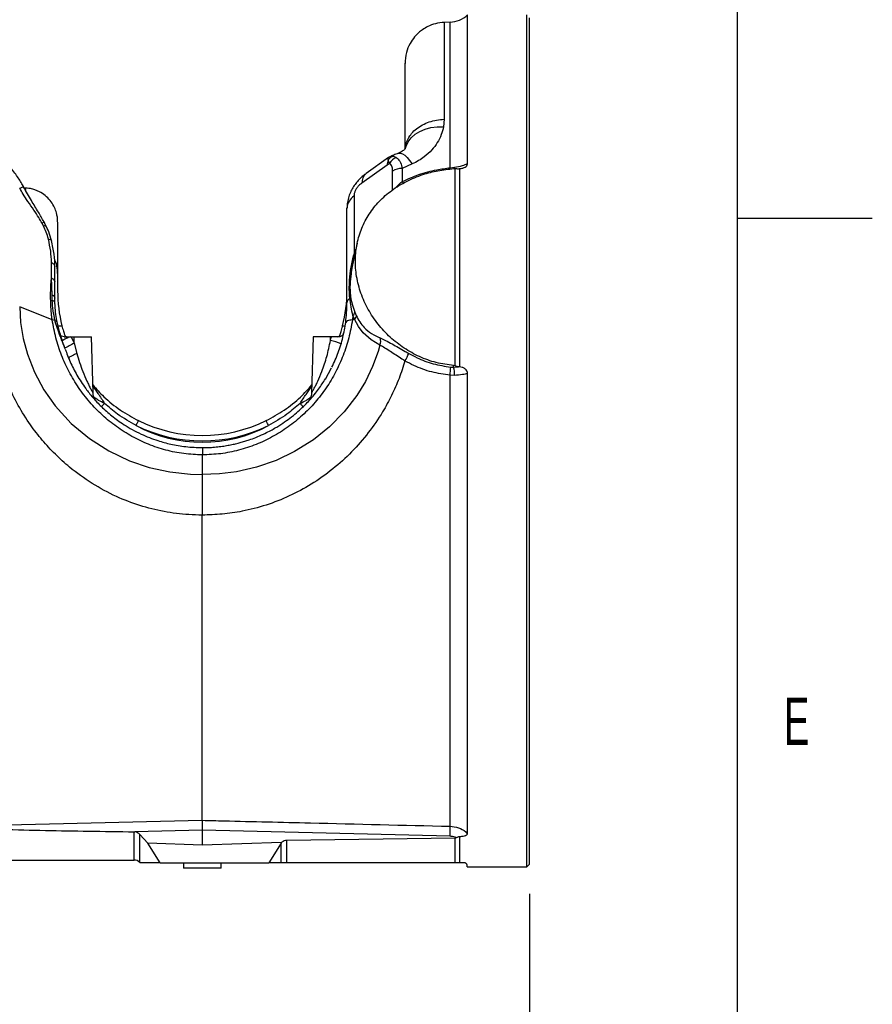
# Model space of a CAD drawing. Extents: x 0 to 4205, y 0 to 2970.
# Tile 52 of 67: x 3890 to 4205, y 1194 to 1558. Entities that reach past the tile are written whole.
import ezdxf

# ---------------------------------------------------------------- set-up
doc = ezdxf.new("R2010")
doc.units = 0
doc.header["$LTSCALE"] = 5
doc.layers.get('0').update_dxf_attribs({"linetype": 'CONTINUOUS'})
doc.styles.add('SLDTEXTSTYLE0', font='TXT', dxfattribs={"width": 0.605})
doc.dimstyles.new('SLDDIMSTYLE0', dxfattribs={"dimtxt": 25, "dimasz": 25, "dimexe": 0, "dimexo": 0.0625, "dimgap": 6.25, "dimtad": 1, "dimdec": 1, "dimrnd": 1e-09, "dimzin": 12, "dimtxsty": 'SLDTEXTSTYLE0', "dimsah": 1, "dimcen": 0.09, "dimazin": 3, "dimtfac": 1, "dimtofl": 0, "dimtmove": 0, "dimatfit": 3, "dimtolj": 1, "dimtzin": 12})

# ---------------------------------------------------------------- blocks, each defined once
blk = doc.blocks.new('_D_16')
at = {"color": 7, "linetype": 'CONTINUOUS'}
for p, q in [((3573.23, 1392.63), (3573.23, 1055.65)), ((4078.23, 1235.13), (4078.23, 1055.65)), ((3573.23, 1063.15), (4078.23, 1063.15))]:
    blk.add_line(p, q, dxfattribs=at)
for points in [[(3573.23, 1063.15), (3598.23, 1059.4), (3598.23, 1066.9)], [(4078.23, 1063.15), (4053.23, 1066.9), (4053.23, 1059.4)]]:
    blk.add_solid(points, dxfattribs=at)
at = {"color": 7, "linetype": 'CONTINUOUS', "insert": (3797.09, 1095.37), "char_height": 25, "attachment_point": 1, "style": 'SLDTEXTSTYLE0'}
blk.add_mtext('505', dxfattribs=at)

msp = doc.modelspace()

# ---------------------------------------------------------------- linework, layer by layer
at = {"color": 7, "linetype": 'CONTINUOUS'}
for p, q in [((4155, 2920), (4155, 50)), ((4055.32, 1505.17), (4055.32, 1560.13)), ((4077.23, 1245.13), (4077.23, 1560.13)), ((4078.23, 1246.13), (4078.23, 1559.13)), ((4048.86, 1557.46), (4046.7, 1557.39)), ((4032.23, 1510.9), (4032.23, 1542.32)), ((4026.08, 1507.38), (4017.84, 1501.53)), ((4050.17, 1503.31), (4050.73, 1503.35)), ((4050.73, 1430.41), (4050.73, 1503.35)), ((4051.92, 1503.26), (4052.39, 1503.3)), ((4010.73, 1453.63), (4010.73, 1488.68)), ((3899.3, 1482.46), (3898.69, 1483.61)), ((3903.73, 1483.47), (3903.73, 1464.54)), ((4155, 1485), (4205, 1485)), ((4014.53, 1475.79), (4012.71, 1467.15)), ((3902.74, 1461.39), (3902.74, 1466.97)), ((3903.73, 1464.54), (3903.73, 1458.13)), ((3902.73, 1455.42), (3902.74, 1461.39)), ((3902.75, 1453.58), (3902.73, 1455.42)), ((3903.54, 1446.55), (3903.45, 1447.05)), ((3904.44, 1442.92), (3903.51, 1446.71)), ((3906.17, 1441.13), (3908.36, 1441.13)), ((3908.36, 1441.13), (3908.72, 1441.13)), ((3908.72, 1441.13), (3909.84, 1441.13)), ((3909.84, 1441.13), (3916.28, 1441.13)), ((3916.83, 1420.37), (3916.28, 1441.13)), ((3998.18, 1441.13), (3997.64, 1420.39)), ((4004.63, 1441.13), (3998.18, 1441.13)), ((4005, 1441.13), (4004.63, 1441.13)), ((4007.94, 1441.13), (4005, 1441.13)), ((3907.79, 1433.2), (3908.07, 1432.57)), ((4004.94, 1429.53), (4002.65, 1425.36)), ((4050.73, 1430.41), (4050.17, 1430.46)), ((4052.39, 1429.98), (4051.94, 1430.05)), ((4055.32, 1257.44), (4055.32, 1427.57)), ((3996.29, 1417.07), (3996.29, 1417.07)), ((3957.23, 1397.42), (3957.23, 1390.17)), ((3957.23, 1390.17), (3957.23, 1375.17)), ((3957.23, 1262.32), (3957.23, 1375.17)), ((3931.99, 1258.05), (3932.28, 1258.04)), ((3937.11, 1253.83), (3934.11, 1257.08)), ((3957.23, 1258.62), (3957.23, 1253.13)), ((3957.23, 1253.13), (3937.11, 1253.83)), ((3941.6, 1246.63), (3937.11, 1253.83)), ((3986.52, 1254.11), (3957.23, 1253.13)), ((3986.35, 1253.84), (3981.87, 1246.63)), ((3986.52, 1254.11), (3986.35, 1253.84)), ((4050.73, 1255.71), (3988.48, 1254.9)), ((4050.73, 1255.71), (4051.05, 1255.91)), ((4050.73, 1246.63), (4050.73, 1255.71)), ((3875.23, 1247.63), (3931.99, 1247.63)), ((3934.11, 1246.75), (3934.23, 1246.63)), ((3941.6, 1246.63), (3934.24, 1246.63)), ((3941.6, 1246.63), (3981.87, 1246.63)), ((3950.23, 1246.63), (3950.23, 1244.63)), ((3964.23, 1244.63), (3964.23, 1246.63)), ((3986.35, 1246.63), (3981.87, 1246.63)), ((3988.48, 1246.63), (3986.35, 1246.63)), ((4050.73, 1246.63), (3988.48, 1246.63)), ((4052.39, 1246.63), (4050.73, 1246.63)), ((4054.03, 1246.63), (4052.39, 1246.63)), ((4055.23, 1245.13), (4055.23, 1245.43)), ((4077.23, 1245.13), (4078.23, 1246.13)), ((3953.4, 1244.63), (3950.23, 1244.63)), ((3964.23, 1244.63), (3953.4, 1244.63)), ((4055.23, 1245.13), (4077.23, 1245.13))]:
    msp.add_line(p, q, dxfattribs=at)
at = {"color": 8, "linetype": 'CONTINUOUS'}
for p, q in [((4048.86, 1503.63), (4048.86, 1557.46)), ((4046.71, 1521.57), (4046.45, 1518.78)), ((4027.23, 1507.88), (4027.91, 1507.96)), ((4027.91, 1507.96), (4028.95, 1507.45)), ((4025.59, 1504.58), (4016.22, 1497.95)), ((4026.49, 1505.25), (4025.59, 1504.58)), ((4026.49, 1505.25), (4025.99, 1506.59)), ((4034.84, 1505.04), (4031.13, 1503.41)), ((4027.6, 1495.44), (4027.6, 1502.34)), ((4031.13, 1503.41), (4031.13, 1498.51)), ((4048.86, 1503.63), (4050.5, 1503.81)), ((4052.39, 1503.3), (4052.39, 1429.98)), ((4013.33, 1493.12), (4013.33, 1471.72)), ((3898.55, 1482.09), (3898, 1483.15)), ((4013.33, 1471.72), (4014.05, 1473.49)), ((3901.45, 1462.87), (3901.45, 1468.59)), ((3901.72, 1456.61), (3901.45, 1462.87)), ((3901.76, 1454.61), (3901.72, 1456.61)), ((3889.7, 1452.21), (3889.7, 1452.21)), ((3901.71, 1447.34), (3889.7, 1452.21)), ((4013.61, 1450.28), (4014.13, 1449.04)), ((3902.75, 1447.2), (3901.71, 1447.33)), ((3904.13, 1442.77), (3902.88, 1446.65)), ((4013.5, 1447.64), (4012.75, 1447.33)), ((4012.95, 1448.98), (4012.76, 1447.34)), ((4013.51, 1447.64), (4012.95, 1448.98)), ((3903.9, 1445.13), (3905.34, 1445.13)), ((4009.13, 1445.13), (4010, 1445.13)), ((3908.72, 1441.13), (3909.85, 1438.71)), ((3909.85, 1438.71), (3909.84, 1441.13)), ((3909.85, 1438.71), (3910.89, 1434.98)), ((4004.62, 1439.79), (4004.63, 1441.13)), ((4049.09, 1429.93), (4050.16, 1429.88)), ((4050.16, 1429.88), (4050.17, 1430.46)), ((4050.16, 1429.88), (4051.94, 1430.05)), ((4048.86, 1260.11), (4048.86, 1426.88)), ((4050.5, 1426.84), (4048.86, 1426.88)), ((3931.99, 1247.63), (3931.99, 1258.05)), ((3957.23, 1258.62), (3932.28, 1258.04)), ((3934.11, 1246.75), (3934.11, 1257.08)), ((4048.85, 1256.43), (3957.23, 1258.62)), ((4052.39, 1256.32), (4052.39, 1246.63)), ((3986.35, 1246.63), (3986.35, 1253.84)), ((3988.48, 1246.63), (3988.48, 1254.9))]:
    msp.add_line(p, q, dxfattribs=at)
at = {"color": 8, "linetype": 'CONTINUOUS', "flags": 128}
for points in [[(4032.27, 1510.48), (4032.57, 1511.58), (4033.34, 1513.22), (4034.46, 1514.71), (4035.91, 1516.01), (4037.64, 1517.09), (4039.62, 1517.93), (4041.78, 1518.5), (4044.08, 1518.79), (4046.45, 1518.78)], [(4029.78, 1509.02), (4029.93, 1509.07), (4030.56, 1509.07), (4031.29, 1508.79), (4032.09, 1508.23), (4032.96, 1507.41), (4033.88, 1506.34), (4034.84, 1505.04)], [(4048.94, 1503.1), (4048.9, 1503.31), (4048.86, 1503.63)], [(4050.5, 1503.33), (4050.5, 1503.49), (4050.5, 1503.81)], [(3889.7, 1452.21), (3889.7, 1452.21), (3890.05, 1446.37), (3890.99, 1440.49), (3892.54, 1434.68), (3895.2, 1427.98), (3898.67, 1421.56), (3902.86, 1415.6), (3908.77, 1409.11), (3915.49, 1403.47), (3922.66, 1398.9), (3930.33, 1395.26), (3937.63, 1392.8), (3945.18, 1391.16), (3952.85, 1390.32), (3957.23, 1390.17), (3957.23, 1390.17)], [(4022.92, 1438.07), (4019.64, 1439.94), (4016.67, 1442.62), (4014.97, 1444.88), (4013.5, 1447.64), (4013.5, 1447.64)], [(4004.62, 1439.79), (4004.81, 1440.46), (4005, 1441.13)], [(4022.92, 1438.07), (4022.25, 1435.72), (4020.2, 1430.08), (4017.57, 1424.62), (4014.42, 1419.44), (4009.71, 1413.33), (4004.29, 1407.81), (3998.29, 1402.98), (3991.38, 1398.67), (3984.5, 1395.41), (3977.27, 1392.91), (3969.84, 1391.23), (3963.56, 1390.45), (3957.23, 1390.17), (3957.23, 1390.17)], [(3921.07, 1416.48), (3920.84, 1416.24), (3920.62, 1416.01), (3920.42, 1415.81), (3920.25, 1415.63), (3920.11, 1415.49), (3920, 1415.38), (3919.94, 1415.31), (3919.92, 1415.29)], [(3994.55, 1415.29), (3994.53, 1415.31), (3994.46, 1415.38), (3994.36, 1415.49), (3994.22, 1415.63), (3994.05, 1415.81), (3993.85, 1416.01), (3993.63, 1416.24), (3993.39, 1416.48)], [(3932.74, 1408.33), (3932.92, 1408.68), (3933.08, 1409.01), (3933.24, 1409.32), (3933.37, 1409.59), (3933.48, 1409.82), (3933.56, 1409.98), (3933.61, 1410.09), (3933.63, 1410.12)], [(3981.72, 1408.33), (3981.55, 1408.68), (3981.38, 1409.01), (3981.23, 1409.32), (3981.1, 1409.59), (3980.99, 1409.82), (3980.91, 1409.98), (3980.86, 1410.09), (3980.84, 1410.12)], [(3874.74, 1260.38), (3900.7, 1260.99), (3957.23, 1262.32)]]:
    msp.add_lwpolyline(points, dxfattribs=at)
at = {"color": 7, "linetype": 'CONTINUOUS'}
for centre, radius, start, end in [((4048.51, 1567.46), 10, 272.0034, 312.9116), ((3957.22, 1458.13), 53.49, 179.9985, 194.0637), ((3957.22, 1458.13), 53.51, 345.9386, 359.9992), ((3957.23, 1458.13), 53.5, 243.818, 296.182), ((3931.99, 1244.63), 3, 44.9879, 90.015)]:
    msp.add_arc(centre, radius, start, end, dxfattribs=at)
at = {"color": 8, "linetype": 'CONTINUOUS'}
for centre, radius, start, end in [((4029.75, 1503.33), 4.98, 111.6444, 139.0092), ((4031.36, 1504.49), 5.77, 158.6033, 179.098), ((4031.16, 1502.5), 5.42, 114.0326, 149.4805), ((4020.58, 1498.14), 4.37, 128.9868, 182.4004), ((4031.13, 1497.04), 6.37, 90.0331, 123.6856), ((4033.97, 1500.76), 3.62, 218.3262, 231.4878), ((4016.36, 1488.37), 5.64, 122.5324, 176.8669), ((4013.63, 1474.24), 2.54, 263.3048, 270.9984), ((4013.05, 1453.43), 2.32, 123.2011, 175.0122), ((4010.71, 1456.23), 1.37, 321.2602, 352.0216), ((4011.57, 1450.49), 2.05, 312.3773, 354.2586), ((3921.54, 1412.62), 28.59, 114.1255, 122.3295), ((3994.27, 1401.44), 39.72, 68.934, 74.8965), ((4019.93, 1439.45), 3.29, 335.1123, 22.0639), ((4020.02, 1439.93), 14.42, 327.5265, 340.006), ((4011.29, 1431.3), 37.83, 353.2753, 357.9102), ((4040.43, 1427.26), 10.08, 357.5739, 15.0721), ((3957.23, 1453.63), 51.5, 241.6079, 298.3921), ((3957.23, 1458.13), 55.5, 243.8174, 296.1826), ((3988.25, 1258.37), 60.63, 358.1644, 1.6425)]:
    msp.add_arc(centre, radius, start, end, dxfattribs=at)
at = {"color": 7, "linetype": 'CONTINUOUS'}
for points, knots in [([(4046.83, 1557.38), (4045.68, 1557.27), (4043.54, 1557.07), (4040.79, 1556.01), (4038.77, 1554.83), (4037.13, 1553.53), (4035.52, 1551.88), (4033.87, 1549.44), (4032.5, 1546.12), (4032.32, 1543.54), (4032.23, 1542.18)], [0, 0, 0, 0, 0.148387, 0.275472, 0.374984, 0.44881, 0.543823, 0.670545, 0.825169, 1, 1, 1, 1]), ([(4027.21, 1507.97), (4027.17, 1507.96), (4026.76, 1507.85), (4026.41, 1507.6), (4026.09, 1507.37)], [0, 0, 0, 0, 0.100588, 1, 1, 1, 1]), ([(4029.79, 1509.02), (4029.47, 1508.9), (4028.61, 1508.55), (4027.75, 1508.21), (4027.19, 1507.98)], [0, 0, 0, 0, 0.360926, 1, 1, 1, 1]), ([(4032.38, 1510.86), (4032.38, 1510.87), (4032.4, 1510.92), (4032.21, 1510.58), (4032.02, 1510.46), (4031.57, 1510), (4030.98, 1509.61), (4030.36, 1509.26), (4029.92, 1509.09), (4029.77, 1509.03)], [0, 0, 0, 0, 0.004074, 0.052144, 0.170869, 0.356036, 0.563627, 0.848354, 1, 1, 1, 1]), ([(4052.39, 1503.3), (4052.8, 1503.35), (4053.5, 1503.46), (4054.42, 1503.82), (4055.04, 1504.31), (4055.3, 1504.83), (4055.31, 1505.1), (4055.32, 1505.17)], [0, 0, 0, 0, 0.327356, 0.561738, 0.780072, 0.94754, 1, 1, 1, 1]), ([(3891.15, 1496.54), (3890.86, 1497.08), (3890.25, 1498.2), (3889.17, 1499.91), (3887.9, 1501.72), (3886.93, 1502.92), (3886.42, 1503.54)], [0, 0, 0, 0, 0.215828, 0.454569, 0.716269, 1, 1, 1, 1]), ([(4017.84, 1501.51), (4017.45, 1501.23), (4016.53, 1500.57), (4015.24, 1499.34), (4013.96, 1497.87), (4012.86, 1496.25), (4011.92, 1494.45), (4011.22, 1492.48), (4010.79, 1490.52), (4010.77, 1489.24), (4010.76, 1488.68)], [0, 0, 0, 0, 0.093025, 0.222389, 0.350329, 0.478568, 0.607013, 0.748778, 0.890374, 1, 1, 1, 1]), ([(4050.17, 1430.46), (4048.01, 1430.77), (4043.69, 1431.38), (4037.51, 1433.63), (4031.79, 1436.79), (4026.6, 1440.84), (4022.12, 1445.67), (4018.44, 1451.17), (4015.75, 1457.13), (4014.13, 1463.34), (4013.66, 1469.58), (4014.3, 1475.62), (4016.06, 1481.34), (4018.82, 1486.62), (4022.59, 1491.34), (4027.26, 1495.43), (4032.72, 1498.77), (4038.51, 1501.15), (4044.39, 1502.69), (4048.24, 1503.1), (4050.17, 1503.31)], [0, 0, 0, 0, 0.057835, 0.115588, 0.173399, 0.230917, 0.289667, 0.347706, 0.405737, 0.462614, 0.517282, 0.570923, 0.623103, 0.675135, 0.728329, 0.782536, 0.83918, 0.897419, 0.948348, 1, 1, 1, 1]), ([(4050.73, 1503.35), (4051.03, 1503.31), (4051.43, 1503.26), (4051.82, 1503.26), (4051.92, 1503.26)], [0, 0, 0, 0, 0.763392, 1, 1, 1, 1]), ([(3898.69, 1483.61), (3898, 1484.82), (3896.5, 1487.48), (3893.85, 1491.71), (3892.09, 1494.85), (3891.15, 1496.54)], [0, 0, 0, 0, 0.2781148, 0.6115086, 1, 1, 1, 1]), ([(3903.73, 1483.59), (3903.73, 1483.88), (3903.72, 1484.45), (3903.63, 1485.3), (3903.52, 1485.98), (3903.4, 1486.51), (3903.16, 1487.45), (3902.59, 1489.04), (3901.37, 1491.1), (3899.65, 1492.99), (3897.94, 1494.25), (3896.45, 1495.02), (3895.17, 1495.54), (3893.47, 1496.02), (3892.13, 1496.11), (3891.35, 1496.17)], [0, 0, 0, 0, 0.044548, 0.08762, 0.129818, 0.15071, 0.171477, 0.278637, 0.407686, 0.537253, 0.667241, 0.731432, 0.794144, 0.87949, 1, 1, 1, 1]), ([(3901.44, 1476.7), (3901.14, 1477.77), (3900.58, 1479.75), (3899.7, 1481.61), (3899.3, 1482.46)], [0, 0, 0, 0, 0.541318, 1, 1, 1, 1]), ([(3902.74, 1466.97), (3902.69, 1468.54), (3902.56, 1471.82), (3901.82, 1475.03), (3901.44, 1476.7)], [0, 0, 0, 0, 0.477659, 1, 1, 1, 1]), ([(3903.73, 1464.54), (3903.68, 1465.43), (3903.59, 1467.02), (3903.19, 1468.81), (3902.66, 1469.5), (3902.57, 1469.62)], [0, 0, 0, 0, 0.510714, 0.911116, 1, 1, 1, 1]), ([(4012.71, 1467.15), (4012.71, 1467.14), (4012.44, 1466.15), (4012.35, 1465.13), (4012.25, 1464.12)], [0, 0, 0, 0, 0.008306, 1, 1, 1, 1]), ([(3903.44, 1447.05), (3903.27, 1448.09), (3902.91, 1450.25), (3902.81, 1452.44), (3902.75, 1453.58)], [0, 0, 0, 0, 0.479352, 1, 1, 1, 1]), ([(4010.25, 1446.45), (4010.39, 1447.66), (4010.67, 1450.04), (4010.71, 1452.45), (4010.73, 1453.63)], [0, 0, 0, 0, 0.50624, 1, 1, 1, 1]), ([(4005.15, 1429.83), (4005.98, 1431.65), (4007.61, 1435.24), (4009.31, 1440.83), (4009.94, 1444.6), (4010.25, 1446.45)], [0, 0, 0, 0, 0.344128, 0.6774575, 1, 1, 1, 1]), ([(3906.49, 1436.67), (3906.38, 1436.99), (3906.12, 1437.76), (3905.42, 1439.84), (3904.86, 1441.6), (3904.44, 1442.92)], [0, 0, 0, 0, 0.156421, 0.370494, 1, 1, 1, 1]), ([(3905.34, 1445.13), (3905.42, 1444.8), (3905.58, 1444.16), (3905.84, 1443.27), (3906.06, 1442.53), (3906.19, 1442.11), (3906.24, 1441.94)], [0, 0, 0, 0, 0.304744, 0.601372, 0.843047, 1, 1, 1, 1]), ([(3906.24, 1441.94), (3906.34, 1441.69), (3906.52, 1441.25), (3906.98, 1441.17), (3907.18, 1441.13)], [0, 0, 0, 0, 0.568369, 1, 1, 1, 1]), ([(4007.29, 1441.13), (4007.51, 1441.18), (4007.97, 1441.28), (4008.14, 1441.72), (4008.23, 1441.94)], [0, 0, 0, 0, 0.479685, 1, 1, 1, 1]), ([(4009.48, 1442.42), (4009.37, 1442.14), (4009.14, 1441.59), (4008.49, 1441.16), (4008.07, 1441.14), (4007.94, 1441.13)], [0, 0, 0, 0, 0.415167, 0.821879, 1, 1, 1, 1]), ([(4008.23, 1441.94), (4008.3, 1442.18), (4008.47, 1442.72), (4008.72, 1443.58), (4008.95, 1444.41), (4009.08, 1444.93), (4009.13, 1445.13)], [0, 0, 0, 0, 0.221625, 0.512781, 0.810841, 1, 1, 1, 1]), ([(3906.17, 1441.13), (3905.82, 1441.16), (3905.34, 1441.19), (3904.98, 1441.5), (3904.87, 1441.59)], [0, 0, 0, 0, 0.706258, 1, 1, 1, 1]), ([(3906.53, 1436.55), (3906.81, 1435.76), (3907.37, 1434.17), (3908.38, 1431.78), (3909.54, 1429.34), (3910.87, 1426.88), (3912.39, 1424.4), (3913.91, 1422.21), (3915.37, 1420.3), (3916.75, 1418.64), (3918.27, 1416.95), (3919.94, 1415.25), (3921.77, 1413.54), (3923.77, 1411.86), (3925.97, 1410.19), (3928.49, 1408.47), (3931.37, 1406.75), (3934.48, 1405.17), (3937.65, 1403.81), (3941.3, 1402.5), (3945.77, 1401.29), (3951.31, 1400.32), (3955.28, 1400.2), (3957.39, 1400.13)], [0, 0, 0, 0, 0.037213, 0.076007, 0.116388, 0.158355, 0.201903, 0.247036, 0.277642, 0.309953, 0.343971, 0.37969, 0.417118, 0.456245, 0.497082, 0.541124, 0.593311, 0.647578, 0.697813, 0.748048, 0.82147, 0.905454, 1, 1, 1, 1]), ([(4051.94, 1430.05), (4051.62, 1430.12), (4051.21, 1430.21), (4050.82, 1430.37), (4050.73, 1430.41)], [0, 0, 0, 0, 0.776516, 1, 1, 1, 1]), ([(4055.32, 1427.57), (4055.29, 1427.8), (4055.24, 1428.26), (4054.87, 1428.87), (4054.23, 1429.44), (4053.37, 1429.81), (4052.69, 1429.93), (4052.39, 1429.98)], [0, 0, 0, 0, 0.1671524, 0.334597, 0.5031608, 0.7796499, 1, 1, 1, 1]), ([(3957.39, 1400.13), (3958.25, 1400.15), (3959.92, 1400.17), (3962.34, 1400.36), (3964.59, 1400.62), (3966.69, 1400.96), (3968.62, 1401.35), (3970.39, 1401.76), (3971.83, 1402.16), (3973.19, 1402.56), (3974.85, 1403.1), (3977.14, 1403.95), (3979.66, 1405.03), (3981.98, 1406.18), (3983.88, 1407.22), (3986, 1408.5), (3988.33, 1410.06), (3990.86, 1411.98), (3993.11, 1413.91), (3995.1, 1415.81), (3997.53, 1418.37), (4000.18, 1421.55), (4001.96, 1424.31), (4002.78, 1425.59)], [0, 0, 0, 0, 0.047409, 0.092027, 0.133847, 0.172873, 0.209108, 0.242544, 0.273186, 0.291657, 0.320679, 0.369431, 0.426723, 0.472094, 0.511967, 0.546332, 0.608556, 0.666912, 0.721403, 0.772026, 0.81878, 0.916106, 1, 1, 1, 1]), ([(3916.75, 1423.31), (3918.06, 1421.82), (3921.12, 1418.37), (3926.79, 1413.87), (3931.37, 1411.36), (3933.63, 1410.12)], [0, 0, 0, 0, 0.27499, 0.641403, 1, 1, 1, 1]), ([(3917.9, 1417.39), (3917.78, 1417.56), (3917.47, 1417.98), (3917.13, 1418.72), (3916.88, 1419.56), (3916.86, 1420.1), (3916.85, 1420.37)], [0, 0, 0, 0, 0.191405, 0.489069, 0.754425, 1, 1, 1, 1]), ([(3980.84, 1410.12), (3983.1, 1411.36), (3987.62, 1413.84), (3993.31, 1418.33), (3996.37, 1421.79), (3997.72, 1423.31)], [0, 0, 0, 0, 0.358548, 0.717084, 1, 1, 1, 1]), ([(3997.64, 1420.39), (3997.63, 1420.14), (3997.6, 1419.63), (3997.42, 1418.93), (3997.17, 1418.32), (3996.91, 1417.86), (3996.7, 1417.55), (3996.58, 1417.4), (3996.54, 1417.35)], [0, 0, 0, 0, 0.230729, 0.460176, 0.659503, 0.824561, 0.949782, 1, 1, 1, 1]), ([(3917.31, 1418.02), (3917.43, 1417.88), (3917.57, 1417.73), (3917.71, 1417.57), (3917.73, 1417.55)], [0, 0, 0, 0, 0.858909, 1, 1, 1, 1]), ([(3957.39, 1400.13), (3957.38, 1400.07), (3957.31, 1399.85), (3957.31, 1399.32), (3957.26, 1398.48), (3957.24, 1397.8), (3957.23, 1397.42)], [0, 0, 0, 0, 0.065484, 0.257808, 0.573577, 1, 1, 1, 1]), ([(3957.23, 1262.32), (3957.23, 1262.08), (3957.23, 1261.5), (3957.23, 1260.49), (3957.23, 1259.49), (3957.23, 1258.85), (3957.23, 1258.62)], [0, 0, 0, 0, 0.191995, 0.475058, 0.817221, 1, 1, 1, 1]), ([(3875.23, 1259.18), (3877.89, 1259.11), (3891.2, 1258.71), (3910.12, 1258.37), (3926.38, 1258.14), (3931.99, 1258.05)], [0, 0, 0, 0, 0.140575, 0.703588, 1, 1, 1, 1]), ([(3934.11, 1257.08), (3933.86, 1257.31), (3933.35, 1257.77), (3932.66, 1257.99), (3932.3, 1258.03), (3932.28, 1258.04)], [0, 0, 0, 0, 0.4831792, 0.967474, 1, 1, 1, 1]), ([(4051.05, 1255.91), (4051.38, 1256.06), (4051.81, 1256.26), (4052.27, 1256.31), (4052.39, 1256.32)], [0, 0, 0, 0, 0.7474552, 1, 1, 1, 1]), ([(4052.39, 1256.32), (4052.66, 1256.35), (4053.26, 1256.4), (4054.12, 1256.56), (4054.83, 1256.81), (4055.27, 1257.15), (4055.31, 1257.38), (4055.32, 1257.44)], [0, 0, 0, 0, 0.2484072, 0.5447931, 0.789261, 0.9421147, 1, 1, 1, 1]), ([(3988.48, 1254.9), (3988.15, 1254.87), (3987.51, 1254.79), (3986.87, 1254.42), (3986.58, 1254.15), (3986.52, 1254.11)], [0, 0, 0, 0, 0.451261, 0.902059, 1, 1, 1, 1]), ([(4055.23, 1245.43), (4055.23, 1245.49), (4055.22, 1245.64), (4055.16, 1245.87), (4055.04, 1246.09), (4054.91, 1246.26), (4054.77, 1246.38), (4054.65, 1246.46), (4054.54, 1246.52), (4054.44, 1246.56), (4054.33, 1246.59), (4054.24, 1246.61), (4054.15, 1246.63), (4054.09, 1246.63), (4054.05, 1246.63), (4054.03, 1246.63)], [0, 0, 0, 0, 0.0885945, 0.2409236, 0.3745267, 0.4876337, 0.5824142, 0.6616734, 0.7281575, 0.7843977, 0.8323758, 0.8979124, 0.9329029, 0.9765732, 1, 1, 1, 1])]:
    msp.add_open_spline(points, degree=3, knots=knots, dxfattribs=at)
at = {"color": 8, "linetype": 'CONTINUOUS'}
for points, knots in [([(4046.71, 1557.23), (4046.71, 1557.26), (4046.71, 1557.7), (4046.71, 1554.95), (4046.71, 1553.58), (4046.71, 1549.12), (4046.71, 1544.18), (4046.71, 1537.64), (4046.71, 1530.02), (4046.71, 1524.51), (4046.71, 1521.57)], [0, 0, 0, 0, 0.002123, 0.034449, 0.105123, 0.213514, 0.358658, 0.539241, 0.753668, 1, 1, 1, 1]), ([(4032.34, 1510.88), (4032.38, 1511.34), (4032.48, 1512.55), (4033.28, 1514.43), (4034.61, 1516.41), (4036.43, 1518.14), (4038.63, 1519.58), (4041.14, 1520.65), (4043.86, 1521.37), (4045.75, 1521.5), (4046.71, 1521.57)], [0, 0, 0, 0, 0.070445, 0.186727, 0.30796, 0.435414, 0.569352, 0.709102, 0.853269, 1, 1, 1, 1]), ([(4046.45, 1518.78), (4046.21, 1517.81), (4045.71, 1515.75), (4044.2, 1512.86), (4042.09, 1510.08), (4039.69, 1507.89), (4037.21, 1506.19), (4035.64, 1505.43), (4034.84, 1505.04)], [0, 0, 0, 0, 0.161322, 0.338114, 0.519254, 0.720126, 0.856025, 1, 1, 1, 1]), ([(4025.99, 1506.59), (4025.94, 1506.79), (4025.87, 1507.07), (4026.04, 1507.29), (4026.1, 1507.36)], [0, 0, 0, 0, 0.673974, 1, 1, 1, 1]), ([(4027.6, 1502.34), (4027.6, 1502.44), (4027.59, 1503.09), (4027.5, 1504.23), (4026.8, 1504.94), (4026.49, 1505.25)], [0, 0, 0, 0, 0.095681, 0.601697, 1, 1, 1, 1]), ([(4028.95, 1507.45), (4029.43, 1507.01), (4030.49, 1506.03), (4030.92, 1504.45), (4031.1, 1503.55), (4031.13, 1503.41)], [0, 0, 0, 0, 0.40823, 0.908376, 1, 1, 1, 1]), ([(4050.5, 1503.81), (4051.51, 1503.98), (4053.16, 1504.27), (4054.71, 1504.91), (4055.32, 1505.17)], [0, 0, 0, 0, 0.606393, 1, 1, 1, 1]), ([(4031.13, 1498.51), (4033.15, 1499.43), (4037.29, 1501.31), (4043.3, 1502.89), (4047.23, 1503.41), (4048.86, 1503.63)], [0, 0, 0, 0, 0.35845, 0.734846, 1, 1, 1, 1]), ([(3889.7, 1496.09), (3889.95, 1496.16), (3890.32, 1496.26), (3891.1, 1496.73), (3891.09, 1496.53), (3891.09, 1496.51)], [0, 0, 0, 0, 0.638342, 0.964938, 1, 1, 1, 1]), ([(4016.22, 1497.95), (4015.85, 1497.66), (4015.14, 1497.11), (4014.34, 1496.13), (4013.77, 1495.12), (4013.4, 1494.13), (4013.35, 1493.44), (4013.33, 1493.12)], [0, 0, 0, 0, 0.239418, 0.462527, 0.645632, 0.834904, 1, 1, 1, 1]), ([(4028.61, 1496.05), (4028.75, 1496.21), (4029.49, 1497.12), (4030.39, 1497.88), (4031.13, 1498.51)], [0, 0, 0, 0, 0.181328, 1, 1, 1, 1]), ([(3898, 1483.15), (3897.59, 1483.84), (3896.64, 1485.48), (3894.84, 1488.13), (3892.83, 1490.98), (3891.04, 1493.67), (3890.1, 1495.36), (3889.7, 1496.09)], [0, 0, 0, 0, 0.156562, 0.369702, 0.623723, 0.837361, 1, 1, 1, 1]), ([(3892.14, 1494.81), (3892.13, 1494.83), (3892.07, 1495.14), (3891.9, 1495.54), (3891.7, 1496.14), (3891.49, 1496.14), (3891.45, 1496.14)], [0, 0, 0, 0, 0.04289, 0.600415, 0.930222, 1, 1, 1, 1]), ([(3898, 1483.15), (3898.11, 1483.25), (3898.29, 1483.4), (3898.7, 1483.5), (3898.66, 1483.59), (3898.66, 1483.6)], [0, 0, 0, 0, 0.636504, 0.978913, 1, 1, 1, 1]), ([(3898.55, 1482.09), (3898.7, 1482.16), (3898.94, 1482.27), (3899.17, 1482.42), (3899.26, 1482.45), (3899.27, 1482.45)], [0, 0, 0, 0, 0.635288, 0.984735, 1, 1, 1, 1]), ([(3900.3, 1477.28), (3900.06, 1478.14), (3899.61, 1479.79), (3898.89, 1481.35), (3898.55, 1482.09)], [0, 0, 0, 0, 0.520937, 1, 1, 1, 1]), ([(3901.45, 1468.59), (3901.39, 1470.01), (3901.28, 1472.94), (3900.63, 1475.8), (3900.3, 1477.28)], [0, 0, 0, 0, 0.4845294, 1, 1, 1, 1]), ([(3900.3, 1477.28), (3900.53, 1477.24), (3900.93, 1477.18), (3901.46, 1476.89), (3901.42, 1476.71), (3901.42, 1476.7)], [0, 0, 0, 0, 0.585056, 0.971069, 1, 1, 1, 1]), ([(4011.78, 1455.37), (4011.7, 1456.43), (4011.53, 1458.65), (4011.69, 1462.49), (4012.19, 1466.91), (4012.95, 1470.11), (4013.33, 1471.72)], [0, 0, 0, 0, 0.192719, 0.403642, 0.698823, 1, 1, 1, 1]), ([(3901.45, 1468.59), (3901.81, 1468.38), (3902.46, 1468.01), (3902.65, 1467.29), (3902.74, 1466.97)], [0, 0, 0, 0, 0.551846, 1, 1, 1, 1]), ([(4012.25, 1464.12), (4012.15, 1463.51), (4011.9, 1462.04), (4011.82, 1459.71), (4011.87, 1457.63), (4012.02, 1456.42), (4012.06, 1456.04)], [0, 0, 0, 0, 0.22806, 0.55018, 0.859285, 1, 1, 1, 1]), ([(3901.71, 1447.34), (3901.65, 1447.76), (3901.55, 1448.62), (3901.42, 1449.92), (3901.31, 1451.22), (3901.23, 1452.52), (3901.18, 1453.82), (3901.1, 1456.74), (3901.18, 1459.49), (3901.37, 1462.07), (3901.42, 1462.61), (3901.45, 1462.88)], [0, 0, 0, 0, 0.0833575, 0.1668663, 0.2505099, 0.3342576, 0.4180751, 0.5019159, 0.8961096, 0.9479532, 1, 1, 1, 1]), ([(3901.45, 1462.88), (3901.8, 1462.69), (3902.44, 1462.37), (3902.65, 1461.69), (3902.74, 1461.39)], [0, 0, 0, 0, 0.562672, 1, 1, 1, 1]), ([(3901.72, 1456.61), (3902.03, 1456.44), (3902.53, 1456.17), (3902.65, 1455.63), (3902.69, 1455.41)], [0, 0, 0, 0, 0.605207, 1, 1, 1, 1]), ([(3957.23, 1375.17), (3955.57, 1375.21), (3950.84, 1375.33), (3943.05, 1376.34), (3934.06, 1378.57), (3925.09, 1382), (3916.35, 1386.72), (3908.86, 1392.11), (3902.81, 1397.61), (3897.97, 1402.84), (3893.33, 1408.85), (3889.06, 1415.68), (3885.15, 1423.65), (3882.28, 1431.64), (3880.42, 1439.48), (3879.36, 1446.64), (3879.2, 1451.43), (3879.12, 1453.8)], [0, 0, 0, 0, 0.040522, 0.115752, 0.191173, 0.266244, 0.349683, 0.433191, 0.491044, 0.54908, 0.607021, 0.67635, 0.745469, 0.823604, 0.883135, 0.942093, 1, 1, 1, 1]), ([(3902.74, 1447.2), (3902.5, 1448.37), (3901.99, 1450.81), (3901.84, 1453.31), (3901.76, 1454.61)], [0, 0, 0, 0, 0.478509, 1, 1, 1, 1]), ([(3901.76, 1454.61), (3902.06, 1454.47), (3902.54, 1454.26), (3902.66, 1453.76), (3902.71, 1453.57)], [0, 0, 0, 0, 0.620216, 1, 1, 1, 1]), ([(4012.95, 1448.98), (4012.69, 1450.03), (4012.17, 1452.14), (4011.91, 1454.29), (4011.78, 1455.37)], [0, 0, 0, 0, 0.499416, 1, 1, 1, 1]), ([(4012.06, 1456.04), (4012.24, 1455.06), (4012.58, 1453.1), (4013.27, 1451.22), (4013.61, 1450.28)], [0, 0, 0, 0, 0.49851, 1, 1, 1, 1]), ([(3957.23, 1397.42), (3954.94, 1397.52), (3950.39, 1397.73), (3943.71, 1399.09), (3937.28, 1401.23), (3931.17, 1404.15), (3925.45, 1407.77), (3920.2, 1412.04), (3915.5, 1416.9), (3911.38, 1422.27), (3907.89, 1428.08), (3905.08, 1434.25), (3902.93, 1440.68), (3902.12, 1445.12), (3901.71, 1447.33)], [0, 0, 0, 0, 0.084615, 0.168078, 0.250938, 0.334429, 0.417632, 0.500479, 0.583843, 0.66684, 0.750107, 0.833671, 0.9168, 1, 1, 1, 1]), ([(3902.74, 1447.2), (3902.93, 1447.21), (3903.18, 1447.24), (3903.37, 1447.09), (3903.43, 1447.05)], [0, 0, 0, 0, 0.728784, 1, 1, 1, 1]), ([(3902.88, 1446.65), (3902.86, 1446.74), (3902.81, 1446.93), (3902.77, 1447.11), (3902.75, 1447.2)], [0, 0, 0, 0, 0.494182, 1, 1, 1, 1]), ([(3902.85, 1446.83), (3903.02, 1446.85), (3903.26, 1446.88), (3903.44, 1446.74), (3903.49, 1446.71)], [0, 0, 0, 0, 0.734566, 1, 1, 1, 1]), ([(4012.75, 1447.33), (4012.35, 1445.1), (4011.54, 1440.65), (4009.43, 1434.19), (4006.64, 1428), (4003.15, 1422.18), (3999.02, 1416.8), (3994.3, 1411.94), (3989.03, 1407.68), (3983.29, 1404.07), (3977.15, 1401.18), (3970.71, 1399.06), (3964.03, 1397.72), (3959.51, 1397.52), (3957.23, 1397.42)], [0, 0, 0, 0, 0.083632, 0.166997, 0.250118, 0.333761, 0.41681, 0.499784, 0.583334, 0.666318, 0.749518, 0.833038, 0.916007, 1, 1, 1, 1]), ([(4012.76, 1447.34), (4012.11, 1447.32), (4011.15, 1447.3), (4010.47, 1446.66), (4010.25, 1446.45)], [0, 0, 0, 0, 0.675085, 1, 1, 1, 1]), ([(4013.5, 1447.64), (4013.5, 1447.64), (4013.51, 1447.64), (4013.51, 1447.64), (4013.51, 1447.64)], [0, 0, 0, 0, 0.701824, 1, 1, 1, 1]), ([(4014.13, 1449.04), (4014.13, 1449.01), (4014.12, 1448.77), (4013.98, 1448.26), (4013.68, 1447.87), (4013.51, 1447.64)], [0, 0, 0, 0, 0.053506, 0.460439, 1, 1, 1, 1]), ([(4014.13, 1449.04), (4014.55, 1448.21), (4015.37, 1446.62), (4017.26, 1444.29), (4019.75, 1442.17), (4021.91, 1441.18), (4022.98, 1440.69)], [0, 0, 0, 0, 0.222582, 0.430204, 0.718617, 1, 1, 1, 1]), ([(3904.13, 1442.77), (3904.34, 1442.85), (3904.55, 1442.94), (3904.44, 1442.92), (3904.44, 1442.92)], [0, 0, 0, 0, 0.990284, 1, 1, 1, 1]), ([(3906.49, 1436.66), (3906.32, 1437.15), (3905.97, 1438.15), (3905.37, 1439.66), (3904.75, 1441.21), (3904.34, 1442.25), (3904.13, 1442.77)], [0, 0, 0, 0, 0.238036, 0.486041, 0.743456, 1, 1, 1, 1]), ([(3908.36, 1441.13), (3908.06, 1440.99), (3907.41, 1440.69), (3906.5, 1440.25), (3905.83, 1439.92), (3905.52, 1439.74), (3905.47, 1439.71)], [0, 0, 0, 0, 0.307381, 0.666827, 0.946922, 1, 1, 1, 1]), ([(3997.66, 1420.39), (3997.68, 1420.42), (3997.74, 1420.52), (3998.02, 1421), (3998.51, 1421.87), (3999.21, 1423.19), (4000.25, 1425.32), (4001.74, 1428.87), (4003.4, 1433.91), (4004.21, 1437.81), (4004.62, 1439.79)], [0, 0, 0, 0, 0.005326, 0.016461, 0.079962, 0.150707, 0.232858, 0.423442, 0.707563, 1, 1, 1, 1]), ([(4022.98, 1440.69), (4023.66, 1440.39), (4025.18, 1439.72), (4027.42, 1438.5), (4029.85, 1437.14), (4031.88, 1435.98), (4033.15, 1435.25), (4033.57, 1435)], [0, 0, 0, 0, 0.184604, 0.41485, 0.634749, 0.879239, 1, 1, 1, 1]), ([(3910.89, 1434.98), (3910.46, 1434.78), (3909.67, 1434.43), (3908.72, 1433.89), (3908.04, 1433.57), (3907.84, 1433.28), (3907.79, 1433.2)], [0, 0, 0, 0, 0.396059, 0.71248, 0.918638, 1, 1, 1, 1]), ([(3910.89, 1434.98), (3911.2, 1433.85), (3911.82, 1431.59), (3913.03, 1428.14), (3914.21, 1425.34), (3915.25, 1423.21), (3915.95, 1421.89), (3916.46, 1420.95), (3916.77, 1420.48), (3916.82, 1420.37), (3916.82, 1420.37)], [0, 0, 0, 0, 0.221982, 0.443764, 0.693262, 0.797487, 0.893433, 0.976558, 0.999899, 1, 1, 1, 1]), ([(4032.18, 1432.19), (4031.81, 1432.42), (4030.71, 1433.12), (4028.92, 1434.27), (4026.82, 1435.63), (4024.85, 1436.93), (4023.53, 1437.71), (4022.92, 1438.07)], [0, 0, 0, 0, 0.119473, 0.355322, 0.582054, 0.804742, 1, 1, 1, 1]), ([(4033.57, 1435), (4034.58, 1434.45), (4037.46, 1432.88), (4042.63, 1430.92), (4046.92, 1430.26), (4049.09, 1429.93)], [0, 0, 0, 0, 0.210603, 0.599161, 1, 1, 1, 1]), ([(4032.18, 1432.19), (4031.49, 1430.03), (4030.09, 1425.68), (4027.29, 1419.41), (4023.62, 1412.62), (4018.76, 1405.55), (4012.59, 1398.44), (4005.52, 1392), (3997.77, 1386.53), (3989.46, 1382.08), (3980.9, 1378.72), (3972.57, 1376.57), (3964.64, 1375.41), (3959.7, 1375.25), (3957.23, 1375.17)], [0, 0, 0, 0, 0.067518, 0.135604, 0.203783, 0.296746, 0.390067, 0.48292, 0.580461, 0.671258, 0.762377, 0.85322, 0.926573, 1, 1, 1, 1]), ([(4048.86, 1426.88), (4046.59, 1427.21), (4041.99, 1427.9), (4036.43, 1429.93), (4033.27, 1431.61), (4032.18, 1432.19)], [0, 0, 0, 0, 0.3898664, 0.7899673, 1, 1, 1, 1]), ([(4055.32, 1427.57), (4054.7, 1427.4), (4053.13, 1426.97), (4051.5, 1426.89), (4050.5, 1426.84)], [0, 0, 0, 0, 0.389723, 1, 1, 1, 1]), ([(3916.76, 1422.79), (3917.39, 1421.93), (3918.87, 1419.86), (3920.26, 1417.72), (3921.07, 1416.48)], [0, 0, 0, 0, 0.417496, 1, 1, 1, 1]), ([(3993.39, 1416.48), (3994.11, 1417.6), (3995.49, 1419.73), (3996.99, 1421.78), (3997.7, 1422.75)], [0, 0, 0, 0, 0.524149, 1, 1, 1, 1]), ([(3921.07, 1416.48), (3920.33, 1416.84), (3919.12, 1417.44), (3917.79, 1418.28), (3917.21, 1418.75), (3917.04, 1418.88)], [0, 0, 0, 0, 0.525565, 0.862013, 1, 1, 1, 1]), ([(3932.74, 1408.33), (3930.41, 1409.64), (3926.26, 1411.99), (3922.66, 1415.11), (3921.07, 1416.48)], [0, 0, 0, 0, 0.560757, 1, 1, 1, 1]), ([(3993.39, 1416.48), (3991.81, 1415.11), (3988.21, 1411.99), (3984.05, 1409.64), (3981.72, 1408.33)], [0, 0, 0, 0, 0.4392433, 1, 1, 1, 1]), ([(3993.39, 1416.48), (3994.13, 1416.84), (3995.35, 1417.44), (3996.68, 1418.28), (3997.26, 1418.75), (3997.43, 1418.88)], [0, 0, 0, 0, 0.525609, 0.862013, 1, 1, 1, 1]), ([(3957.23, 1262.32), (3959.9, 1262.25), (3973.22, 1261.93), (4003.76, 1261.19), (4031.64, 1260.52), (4048.86, 1260.11)], [0, 0, 0, 0, 0.087241, 0.43621, 1, 1, 1, 1]), ([(4048.86, 1260.11), (4049.9, 1259.98), (4051.98, 1259.73), (4054.1, 1258.52), (4055.1, 1257.64), (4055.32, 1257.44)], [0, 0, 0, 0, 0.440848, 0.8759, 1, 1, 1, 1]), ([(4051.05, 1255.91), (4050.94, 1255.96), (4050.24, 1256.27), (4049.48, 1256.36), (4048.85, 1256.43)], [0, 0, 0, 0, 0.169692, 1, 1, 1, 1])]:
    msp.add_open_spline(points, degree=3, knots=knots, dxfattribs=at)

# ---------------------------------------------------------------- texts
at = {"color": 7, "linetype": 'CONTINUOUS', "insert": (4172.32, 1307.7), "char_height": 17.5, "attachment_point": 1, "style": 'SLDTEXTSTYLE0'}
msp.add_mtext('E', dxfattribs=at)

# ---------------------------------------------------------------- dimensions: what is measured, and where the dimension line sits
at = {"color": 7, "linetype": 'CONTINUOUS'}
dim = msp.add_linear_dim(base=(4078.23, 1063.15), p1=(3573.23, 1402.63), p2=(4078.23, 1245.13), dimstyle='SLDDIMSTYLE0', dxfattribs=at)
dim.commit()
dim.dimension.update_dxf_attribs({"geometry": '_D_16', "text_midpoint": (3825.73, 1063.15), "dimtype": 160})

doc.saveas('drawing.dxf')
